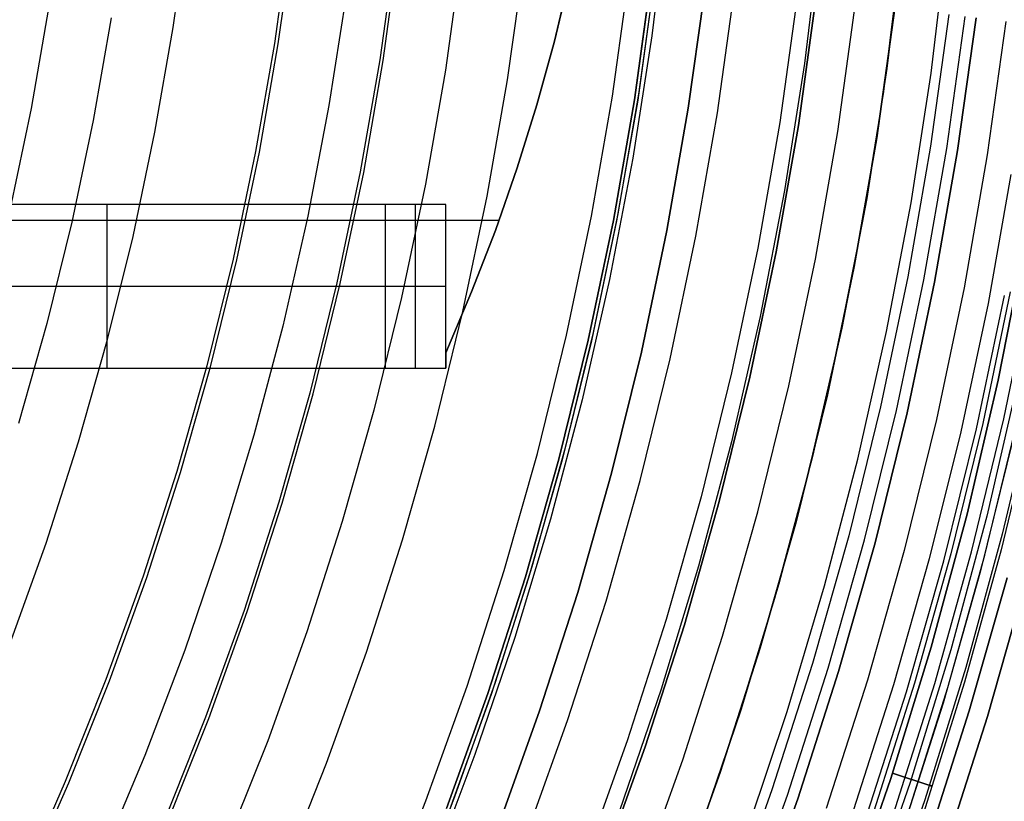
# Model space of a CAD drawing. Header units: millimetres. Extents: x 9001 to 10165, y -167 to 850.
# Tile 155 of 216: x 9635 to 9653, y 460 to 474. Entities that reach past the tile are written whole.
import ezdxf

# ---------------------------------------------------------------- set-up
doc = ezdxf.new("R2010")
doc.units = ezdxf.units.MM
for name, color, linetype in [('1', 7, 'Continuous'), ('COLOR EXT', 7, 'Continuous'), ('luz', 7, 'Continuous')]:
    doc.layers.add(name, color=color, linetype=linetype)

msp = doc.modelspace()

# ---------------------------------------------------------------- linework, layer by layer
at = {"layer": '1', "color": 29, "true_color": 0x4d342b}
for p, q in [((9646.581, 476.205, 76.062), (9646.311, 473.957, 76.062)), ((9650.908, 475.762, 42.462), (9650.62, 473.363, 42.462)), ((9650.908, 475.762, 51.512), (9650.62, 473.363, 51.512)), ((9650.561, 472.941, 60.562), (9650.859, 475.299, 60.562)), ((9640.714, 474.728, 70.562), (9640.396, 472.684, 70.562)), ((9646.311, 473.957, 76.062), (9645.963, 471.719, 76.062)), ((9650.62, 473.363, 42.462), (9650.249, 470.976, 42.462)), ((9650.62, 473.363, 51.512), (9650.249, 470.976, 51.512)), ((9650.182, 470.595, 60.562), (9650.561, 472.941, 60.562)), ((9640.396, 472.684, 70.562), (9640.007, 470.653, 70.562)), ((9645.963, 471.719, 76.062), (9645.538, 469.495, 76.062)), ((9650.249, 470.976, 42.462), (9649.795, 468.604, 42.462)), ((9650.249, 470.976, 51.512), (9649.795, 468.604, 51.512)), ((9640.007, 470.653, 70.562), (9639.549, 468.637, 70.562)), ((9649.723, 468.263, 60.562), (9650.182, 470.595, 60.562)), ((9645.538, 469.495, 76.062), (9645.035, 467.287, 76.062)), ((9639.549, 468.637, 70.562), (9639.02, 466.637, 70.562)), ((9649.795, 468.604, 42.462), (9649.259, 466.248, 42.462)), ((9649.795, 468.604, 51.512), (9649.259, 466.248, 51.512)), ((9649.185, 465.948, 60.562), (9649.723, 468.263, 60.562)), ((9645.035, 467.287, 76.062), (9644.456, 465.098, 76.062)), ((9639.02, 466.637, 70.562), (9638.422, 464.658, 70.562)), ((9649.259, 466.248, 42.462), (9648.642, 463.913, 42.462)), ((9649.259, 466.248, 51.512), (9648.642, 463.913, 51.512)), ((9648.567, 463.652, 60.562), (9649.185, 465.948, 60.562)), ((9644.456, 465.098, 76.062), (9643.802, 462.931, 76.062)), ((9638.422, 464.658, 70.562), (9637.756, 462.7, 70.562)), ((9648.642, 463.913, 42.462), (9647.943, 461.601, 42.462)), ((9648.642, 463.913, 51.512), (9647.943, 461.601, 51.512)), ((9647.872, 461.38, 60.562), (9648.567, 463.652, 60.562)), ((9643.802, 462.931, 76.062), (9643.072, 460.787, 76.062)), ((9637.756, 462.7, 70.562), (9637.022, 460.767, 70.562)), ((9647.943, 461.601, 42.462), (9647.165, 459.314, 42.462)), ((9647.943, 461.601, 51.512), (9647.165, 459.314, 51.512)), ((9647.099, 459.132, 60.562), (9647.872, 461.38, 60.562)), ((9637.022, 460.767, 70.562), (9636.221, 458.86, 70.562)), ((9643.072, 460.787, 76.062), (9642.268, 458.67, 76.062))]:
    msp.add_line(p, q, dxfattribs=at)
at = {"layer": '1', "color": 250, "true_color": 0x111111}
for p, q in [((9639.677, 475.815, 236.621), (9639.399, 473.821, 236.621)), ((9649.395, 475.791, 45.792), (9649.11, 473.453, 45.792)), ((9649.395, 475.791, 45.792), (9649.11, 473.453, 45.792)), ((9641.614, 475.58, 241.281), (9641.328, 473.519, 241.281)), ((9646.301, 475.011, 282.75), (9645.992, 472.788, 282.75)), ((9645.992, 472.788, 258.715), (9646.301, 475.011, 258.715)), ((9646.301, 475.011, 270.733), (9645.992, 472.788, 270.733)), ((9646.362, 475.003, 61.1), (9646.053, 472.778, 61.1)), ((9646.372, 475.088, 61.1), (9646.07, 472.887, 61.1)), ((9646.98, 472.633, 258.714), (9647.294, 474.89, 258.714)), ((9647.294, 474.89, 282.75), (9646.98, 472.633, 282.75)), ((9647.294, 474.89, 270.732), (9646.98, 472.633, 270.732)), ((9649.32, 474.644, 58.12), (9648.997, 472.317, 58.12)), ((9648.997, 472.317, 56.8), (9649.32, 474.644, 56.8)), ((9649.32, 474.644, 57.46), (9648.997, 472.317, 57.46)), ((9650.433, 472.092, 47.3), (9650.764, 474.469, 47.3)), ((9650.764, 474.469, 56.8), (9650.433, 472.092, 56.8)), ((9650.764, 474.469, 52.05), (9650.433, 472.092, 52.05)), ((9639.399, 473.821, 236.621), (9639.053, 471.837, 236.621)), ((9641.328, 473.519, 241.281), (9640.971, 471.468, 241.281)), ((9649.11, 473.453, 45.792), (9648.745, 471.125, 45.792)), ((9649.11, 473.453, 45.792), (9648.745, 471.125, 45.792)), ((9646.07, 472.887, 61.1), (9645.692, 470.698, 61.1)), ((9645.992, 472.788, 282.75), (9645.607, 470.577, 282.75)), ((9645.607, 470.577, 258.715), (9645.992, 472.788, 258.715)), ((9645.992, 472.788, 270.733), (9645.607, 470.577, 270.733)), ((9646.053, 472.778, 61.1), (9645.667, 470.566, 61.1)), ((9646.589, 470.389, 258.714), (9646.98, 472.633, 258.714)), ((9646.98, 472.633, 282.75), (9646.589, 470.389, 282.75)), ((9646.98, 472.633, 270.732), (9646.589, 470.389, 270.732)), ((9648.997, 472.317, 58.12), (9648.593, 470.003, 58.12)), ((9648.593, 470.003, 56.8), (9648.997, 472.317, 56.8)), ((9648.997, 472.317, 57.46), (9648.593, 470.003, 57.46)), ((9650.021, 469.729, 47.3), (9650.433, 472.092, 47.3)), ((9650.433, 472.092, 56.8), (9650.021, 469.729, 56.8)), ((9650.433, 472.092, 52.05), (9650.021, 469.729, 52.05)), ((9639.053, 471.837, 236.621), (9638.639, 469.866, 236.621)), ((9640.971, 471.468, 241.281), (9640.543, 469.432, 241.281)), ((9648.745, 471.125, 45.792), (9648.298, 468.812, 45.792)), ((9648.745, 471.125, 45.792), (9648.298, 468.812, 45.792)), ((9645.692, 470.698, 61.1), (9645.24, 468.522, 61.1)), ((9645.607, 470.577, 282.75), (9645.145, 468.381, 282.75)), ((9645.145, 468.381, 258.715), (9645.607, 470.577, 258.715)), ((9645.607, 470.577, 270.733), (9645.145, 468.381, 270.733)), ((9645.667, 470.566, 61.1), (9645.205, 468.368, 61.1)), ((9646.12, 468.159, 258.714), (9646.589, 470.389, 258.714)), ((9646.589, 470.389, 282.75), (9646.12, 468.159, 282.75)), ((9646.589, 470.389, 270.732), (9646.12, 468.159, 270.732)), ((9648.593, 470.003, 58.12), (9648.11, 467.704, 58.12)), ((9648.11, 467.704, 56.8), (9648.593, 470.003, 56.8)), ((9648.593, 470.003, 57.46), (9648.11, 467.704, 57.46)), ((9638.639, 469.866, 236.621), (9638.157, 467.911, 236.621)), ((9649.528, 467.381, 47.3), (9650.021, 469.729, 47.3)), ((9650.021, 469.729, 56.8), (9649.528, 467.381, 56.8)), ((9650.021, 469.729, 52.05), (9649.528, 467.381, 52.05)), ((9640.543, 469.432, 241.281), (9640.045, 467.411, 241.281)), ((9648.298, 468.812, 45.792), (9647.772, 466.516, 45.792)), ((9648.298, 468.812, 45.792), (9647.772, 466.516, 45.792)), ((9645.24, 468.522, 61.1), (9644.714, 466.364, 61.1)), ((9645.145, 468.381, 282.75), (9644.608, 466.202, 282.75)), ((9644.608, 466.202, 258.715), (9645.145, 468.381, 258.715)), ((9645.145, 468.381, 270.733), (9644.608, 466.202, 270.733)), ((9645.205, 468.368, 61.1), (9644.668, 466.187, 61.1)), ((9645.575, 465.946, 258.714), (9646.12, 468.159, 258.714)), ((9646.12, 468.159, 282.75), (9645.575, 465.946, 282.75)), ((9646.12, 468.159, 270.732), (9645.575, 465.946, 270.732)), ((9638.157, 467.911, 236.621), (9637.608, 465.974, 236.621)), ((9648.11, 467.704, 58.12), (9647.548, 465.424, 58.12)), ((9647.548, 465.424, 56.8), (9648.11, 467.704, 56.8)), ((9648.11, 467.704, 57.46), (9647.548, 465.424, 57.46)), ((9640.045, 467.411, 241.281), (9639.477, 465.409, 241.281)), ((9648.954, 465.051, 47.3), (9649.528, 467.381, 47.3)), ((9649.528, 467.381, 56.8), (9648.954, 465.051, 56.8)), ((9649.528, 467.381, 52.05), (9648.954, 465.051, 52.05)), ((9647.772, 466.516, 45.792), (9647.167, 464.239, 45.792)), ((9647.772, 466.516, 45.792), (9647.167, 464.239, 45.792)), ((9644.714, 466.364, 61.1), (9644.115, 464.224, 61.1)), ((9644.608, 466.202, 282.75), (9643.997, 464.043, 282.75)), ((9643.997, 464.043, 258.715), (9644.608, 466.202, 258.715)), ((9644.608, 466.202, 270.733), (9643.997, 464.043, 270.733)), ((9644.668, 466.187, 61.1), (9644.055, 464.026, 61.1)), ((9637.608, 465.974, 236.621), (9636.993, 464.056, 236.621)), ((9644.954, 463.754, 258.714), (9645.575, 465.946, 258.714)), ((9645.575, 465.946, 282.75), (9644.954, 463.754, 282.75)), ((9645.575, 465.946, 270.732), (9644.954, 463.754, 270.732)), ((9639.477, 465.409, 241.281), (9638.841, 463.428, 241.281)), ((9647.548, 465.424, 58.12), (9646.908, 463.164, 58.12)), ((9646.908, 463.164, 56.8), (9647.548, 465.424, 56.8)), ((9647.548, 465.424, 57.46), (9646.908, 463.164, 57.46)), ((9648.299, 462.743, 47.3), (9648.954, 465.051, 47.3)), ((9648.954, 465.051, 56.8), (9648.299, 462.743, 56.8)), ((9648.954, 465.051, 52.05), (9648.299, 462.743, 52.05)), ((9644.115, 464.224, 61.1), (9643.443, 462.107, 61.1)), ((9647.167, 464.239, 45.792), (9646.483, 461.985, 45.792)), ((9647.167, 464.239, 45.792), (9646.483, 461.985, 45.792)), ((9636.993, 464.056, 236.621), (9636.311, 462.161, 236.621)), ((9643.997, 464.043, 282.75), (9643.31, 461.907, 282.75)), ((9643.31, 461.907, 258.715), (9643.997, 464.043, 258.715)), ((9643.997, 464.043, 270.733), (9643.31, 461.907, 270.733)), ((9644.055, 464.026, 61.1), (9643.369, 461.887, 61.1)), ((9644.257, 461.585, 258.714), (9644.954, 463.754, 258.714)), ((9644.954, 463.754, 282.75), (9644.257, 461.585, 282.75)), ((9644.954, 463.754, 270.732), (9644.257, 461.585, 270.732)), ((9638.841, 463.428, 241.281), (9638.137, 461.469, 241.281)), ((9646.908, 463.164, 58.12), (9646.189, 460.927, 58.12)), ((9646.189, 460.927, 56.8), (9646.908, 463.164, 56.8)), ((9646.908, 463.164, 57.46), (9646.189, 460.927, 57.46)), ((9647.566, 460.459, 47.3), (9648.299, 462.743, 47.3)), ((9648.299, 462.743, 56.8), (9647.566, 460.459, 56.8)), ((9648.299, 462.743, 52.05), (9647.566, 460.459, 52.05)), ((9636.311, 462.161, 236.621), (9635.565, 460.291, 236.621)), ((9643.443, 462.107, 61.1), (9642.699, 460.013, 61.1)), ((9643.31, 461.907, 282.75), (9642.551, 459.795, 282.75)), ((9642.551, 459.795, 258.715), (9643.31, 461.907, 258.715)), ((9643.31, 461.907, 270.733), (9642.551, 459.795, 270.733)), ((9643.369, 461.887, 61.1), (9642.608, 459.773, 61.1)), ((9646.483, 461.985, 45.792), (9645.721, 459.755, 45.792)), ((9646.483, 461.985, 45.792), (9645.722, 459.756, 45.792)), ((9638.137, 461.469, 241.281), (9637.365, 459.536, 241.281)), ((9643.486, 459.44, 258.714), (9644.257, 461.585, 258.714)), ((9644.257, 461.585, 282.75), (9643.486, 459.44, 282.75)), ((9644.257, 461.585, 270.732), (9643.486, 459.44, 270.732)), ((9646.189, 460.927, 58.12), (9645.394, 458.717, 58.12)), ((9645.394, 458.717, 56.8), (9646.189, 460.927, 56.8)), ((9646.189, 460.927, 57.46), (9645.394, 458.717, 57.46)), ((9646.754, 458.201, 47.3), (9647.566, 460.459, 47.3)), ((9647.566, 460.459, 56.8), (9646.754, 458.201, 56.8)), ((9647.566, 460.459, 52.05), (9646.754, 458.201, 52.05)), ((9635.565, 460.291, 236.621), (9634.754, 458.448, 236.621)), ((9642.699, 460.013, 61.1), (9641.884, 457.946, 61.1))]:
    msp.add_line(p, q, dxfattribs=at)
at = {"layer": '1', "color": 7, "true_color": 0xf4f4f4}
for p, q in [((9644.807, 475.038, 279.75), (9644.526, 473.861, 279.75)), ((9644.526, 473.861, 282.75), (9644.807, 475.038, 282.75)), ((9644.807, 475.038, 281.25), (9644.526, 473.861, 281.25)), ((9644.526, 473.861, 279.75), (9644.205, 472.694, 279.75)), ((9644.205, 472.693, 282.75), (9644.526, 473.861, 282.75)), ((9644.526, 473.861, 281.25), (9644.205, 472.693, 281.25)), ((9644.205, 472.694, 279.75), (9643.845, 471.538, 279.75)), ((9643.845, 471.537, 282.75), (9644.205, 472.693, 282.75)), ((9644.205, 472.693, 281.25), (9643.845, 471.537, 281.25)), ((9643.845, 471.538, 279.75), (9643.447, 470.394, 279.75)), ((9643.447, 470.394, 282.75), (9643.845, 471.537, 282.75)), ((9643.845, 471.537, 281.25), (9643.447, 470.394, 281.25)), ((9642.536, 470.87, 279.75), (9616.695, 470.87, 279.75)), ((9641.428, 470.87, 272.75), (9631.233, 470.87, 272.75)), ((9636.33, 467.87, 272.75), (9636.33, 470.87, 272.75)), ((9641.428, 470.87, 272.75), (9641.428, 467.87, 272.75)), ((9642.536, 470.87, 279.75), (9641.428, 470.87, 272.75)), ((9641.982, 467.87, 276.25), (9641.982, 470.87, 276.25)), ((9642.536, 468.151, 279.75), (9642.536, 470.87, 279.75)), ((9643.512, 470.573, 282.75), (9612.942, 470.573, 282.75)), ((9643.447, 470.394, 279.75), (9643.01, 469.265, 279.75)), ((9643.01, 469.265, 282.75), (9643.447, 470.394, 282.75)), ((9643.447, 470.394, 281.25), (9643.01, 469.265, 281.25)), ((9631.233, 469.37, 272.75), (9641.428, 469.37, 272.75)), ((9641.428, 469.37, 272.75), (9642.536, 469.37, 279.75)), ((9643.01, 469.265, 279.75), (9642.536, 468.151, 279.75)), ((9642.536, 468.151, 282.75), (9643.01, 469.265, 282.75)), ((9643.01, 469.265, 281.25), (9642.536, 468.151, 281.25)), ((9642.536, 467.87, 282.75), (9642.536, 468.151, 282.75)), ((9642.536, 468.151, 279.75), (9642.536, 467.87, 279.75)), ((9642.536, 468.151, 282.75), (9642.536, 468.151, 279.75)), ((9642.536, 467.87, 281.25), (9642.536, 468.151, 281.25)), ((9642.536, 468.01, 279.75), (9642.536, 468.01, 282.75)), ((9620.942, 467.87, 282.75), (9642.536, 467.87, 282.75)), ((9631.233, 467.87, 272.75), (9641.428, 467.87, 272.75)), ((9641.428, 467.87, 272.75), (9642.536, 467.87, 279.75)), ((9642.536, 467.87, 279.75), (9642.536, 467.87, 282.75))]:
    msp.add_line(p, q, dxfattribs=at)
at = {"layer": 'COLOR EXT', "color": 30, "true_color": 0xff8d00}
for p, q in [((9652.892, 471.415, 19.162), (9652.472, 469.051, 19.162)), ((9652.877, 469.265, -4.938), (9652.375, 466.856, -4.938)), ((9652.76, 466.938, -29.038), (9653.265, 469.393, -29.038)), ((9652.472, 469.051, 19.162), (9651.973, 466.702, 19.162)), ((9652.17, 464.503, -29.038), (9652.76, 466.938, -29.038)), ((9652.412, 464.441, 21.262), (9653.004, 466.885, 21.262)), ((9651.973, 466.702, 19.162), (9651.396, 464.371, 19.162)), ((9652.375, 466.856, -4.938), (9651.79, 464.465, -4.938)), ((9652.94, 466.602, 34.462), (9652.337, 464.155, 34.462)), ((9652.94, 466.602, 27.862), (9652.337, 464.155, 27.862)), ((9651.396, 464.371, 19.162), (9650.741, 462.061, 19.162)), ((9651.79, 464.465, -4.938), (9651.125, 462.096, -4.938)), ((9651.496, 462.089, -29.038), (9652.17, 464.503, -29.038)), ((9651.736, 462.018, 21.262), (9652.412, 464.441, 21.262)), ((9652.337, 464.155, 34.462), (9651.65, 461.731, 34.462)), ((9652.337, 464.155, 27.862), (9651.65, 461.731, 27.862)), ((9653.159, 463.938, -29.038), (9652.463, 461.485, -29.038)), ((9652.463, 461.485, -31.038), (9653.159, 463.938, -31.038)), ((9653.159, 463.938, -30.038), (9652.463, 461.485, -30.038)), ((9650.741, 462.061, 19.162), (9650.01, 459.774, 19.162)), ((9651.125, 462.096, -4.938), (9650.38, 459.751, -4.938)), ((9650.74, 459.699, -29.038), (9651.496, 462.089, -29.038)), ((9650.977, 459.62, 21.262), (9651.736, 462.018, 21.262)), ((9651.65, 461.731, 34.462), (9650.879, 459.331, 34.462)), ((9651.65, 461.731, 27.862), (9650.879, 459.331, 27.862)), ((9652.463, 461.485, -29.038), (9651.684, 459.058, -29.038)), ((9651.684, 459.058, -31.038), (9652.463, 461.485, -31.038)), ((9652.463, 461.485, -30.038), (9651.684, 459.058, -30.038))]:
    msp.add_line(p, q, dxfattribs=at)
at = {"layer": 'luz', "color": 7, "true_color": 0xffffff}
for p, q in [((9637.543, 474.111, -26.587), (9637.812, 476.042, -26.587)), ((9639.467, 473.81, -27.65), (9639.744, 475.807, -27.65)), ((9641.391, 473.509, -28.713), (9641.677, 475.572, -28.713)), ((9651.43, 473.272, -26.763), (9651.716, 475.656, -26.763)), ((9642.822, 475.433, -28.406), (9642.53, 473.33, -28.406)), ((9643.669, 473.152, -28.098), (9643.966, 475.294, -28.098)), ((9645.592, 472.851, -29.161), (9645.899, 475.06, -29.161)), ((9647.516, 472.549, -30.224), (9647.832, 474.825, -30.224)), ((9648.977, 474.686, -29.917), (9648.655, 472.371, -29.917)), ((9634.944, 472.627, -27.202), (9635.265, 474.468, -27.202)), ((9649.718, 472.205, -29.63), (9650.044, 474.556, -29.63)), ((9636.404, 474.29, -26.895), (9636.076, 472.409, -26.895)), ((9651.756, 474.348, -26.798), (9651.421, 471.938, -26.798)), ((9651.718, 471.891, -31.038), (9652.054, 474.312, -31.038)), ((9651.915, 471.86, -26.298), (9652.253, 474.288, -26.298)), ((9652.253, 474.288, -23.538), (9651.915, 471.86, -23.538)), ((9651.915, 471.86, -24.918), (9652.253, 474.288, -24.918)), ((9637.209, 472.191, -26.587), (9637.543, 474.111, -26.587)), ((9652.799, 474.222, -31.56), (9652.459, 471.775, -31.56)), ((9639.121, 471.824, -27.65), (9639.467, 473.81, -27.65)), ((9641.033, 471.456, -28.713), (9641.391, 473.509, -28.713)), ((9642.53, 473.33, -28.406), (9642.165, 471.239, -28.406)), ((9651.062, 470.899, -26.763), (9651.43, 473.272, -26.763)), ((9643.297, 471.021, -28.098), (9643.669, 473.152, -28.098)), ((9645.209, 470.654, -29.161), (9645.592, 472.851, -29.161)), ((9634.56, 470.797, -27.202), (9634.944, 472.627, -27.202)), ((9647.121, 470.286, -30.224), (9647.516, 472.549, -30.224)), ((9636.076, 472.409, -26.895), (9635.684, 470.541, -26.895)), ((9648.655, 472.371, -29.917), (9648.254, 470.069, -29.917)), ((9636.808, 470.284, -26.587), (9637.209, 472.191, -26.587)), ((9649.31, 469.866, -29.63), (9649.718, 472.205, -29.63)), ((9651.421, 471.938, -26.798), (9651.003, 469.54, -26.798)), ((9638.706, 469.851, -27.65), (9639.121, 471.824, -27.65)), ((9651.298, 469.484, -31.038), (9651.718, 471.891, -31.038)), ((9651.494, 469.446, -26.298), (9651.915, 471.86, -26.298)), ((9651.915, 471.86, -23.538), (9651.494, 469.446, -23.538)), ((9651.494, 469.446, -24.918), (9651.915, 471.86, -24.918)), ((9652.459, 471.775, -31.56), (9652.034, 469.342, -31.56)), ((9640.604, 469.418, -28.713), (9641.033, 471.456, -28.713)), ((9642.165, 471.239, -28.406), (9641.728, 469.161, -28.406)), ((9642.852, 468.905, -28.098), (9643.297, 471.021, -28.098)), ((9650.614, 468.54, -26.763), (9651.062, 470.899, -26.763)), ((9635.684, 470.541, -26.895), (9635.227, 468.687, -26.895)), ((9644.751, 468.471, -29.161), (9645.209, 470.654, -29.161)), ((9636.341, 468.392, -26.587), (9636.808, 470.284, -26.587)), ((9646.649, 468.038, -30.224), (9647.121, 470.286, -30.224)), ((9652.66, 467.651, -25.098), (9653.146, 470.127, -25.088)), ((9652.66, 467.651, -27.098), (9653.146, 470.127, -27.088)), ((9653.146, 470.127, -26.088), (9652.66, 467.651, -26.098)), ((9653.146, 470.127, -28.088), (9652.66, 467.651, -28.098)), ((9652.66, 467.651, -23.538), (9653.146, 470.127, -23.538)), ((9653.146, 470.127, -29.238), (9652.66, 467.651, -29.238)), ((9652.66, 467.651, -24.532), (9653.146, 470.127, -24.532)), ((9652.66, 467.651, -26.788), (9653.146, 470.127, -26.788)), ((9652.66, 467.651, -28.644), (9653.146, 470.127, -28.644)), ((9648.254, 470.069, -29.917), (9647.773, 467.782, -29.917)), ((9638.224, 467.893, -27.65), (9638.706, 469.851, -27.65)), ((9648.821, 467.542, -29.63), (9649.31, 469.866, -29.63)), ((9640.106, 467.395, -28.713), (9640.604, 469.418, -28.713)), ((9651.003, 469.54, -26.798), (9650.503, 467.158, -26.798)), ((9650.795, 467.092, -31.038), (9651.298, 469.484, -31.038)), ((9650.99, 467.047, -26.298), (9651.494, 469.446, -26.298)), ((9651.494, 469.446, -23.538), (9650.99, 467.047, -23.538)), ((9650.99, 467.047, -24.918), (9651.494, 469.446, -24.918)), ((9652.034, 469.342, -31.56), (9651.526, 466.925, -31.56)), ((9641.728, 469.161, -28.406), (9641.22, 467.1, -28.406)), ((9652.258, 466.758, -31.038), (9652.771, 469.2, -31.038)), ((9642.335, 466.805, -28.098), (9642.852, 468.905, -28.098)), ((9635.227, 468.687, -26.895), (9634.706, 466.851, -26.895)), ((9650.086, 466.198, -26.763), (9650.614, 468.54, -26.763)), ((9635.81, 466.517, -26.587), (9636.341, 468.392, -26.587)), ((9644.217, 466.306, -29.161), (9644.751, 468.471, -29.161)), ((9646.099, 465.808, -30.224), (9646.649, 468.038, -30.224)), ((9637.674, 465.954, -27.65), (9638.224, 467.893, -27.65)), ((9647.773, 467.782, -29.917), (9647.214, 465.512, -29.917)), ((9652.088, 465.194, -25.108), (9652.66, 467.651, -25.098)), ((9652.088, 465.194, -27.108), (9652.66, 467.651, -27.098)), ((9652.66, 467.651, -26.098), (9652.088, 465.194, -26.108)), ((9652.66, 467.651, -28.098), (9652.088, 465.194, -28.108)), ((9652.088, 465.194, -23.538), (9652.66, 467.651, -23.538)), ((9652.66, 467.651, -29.238), (9652.088, 465.194, -29.238)), ((9652.088, 465.194, -24.532), (9652.66, 467.651, -24.532)), ((9652.088, 465.194, -26.788), (9652.66, 467.651, -26.788)), ((9652.088, 465.194, -28.644), (9652.66, 467.651, -28.644)), ((9653.021, 467.628, -25.308), (9652.448, 465.155, -25.318)), ((9653.021, 467.628, -27.308), (9652.448, 465.155, -27.318)), ((9653.021, 467.628, -25.895), (9652.448, 465.155, -25.905)), ((9653.021, 467.628, -27.895), (9652.448, 465.155, -27.905)), ((9648.253, 465.237, -29.63), (9648.821, 467.542, -29.63)), ((9639.538, 465.391, -28.713), (9640.106, 467.395, -28.713)), ((9653.316, 467.295, -25.517), (9652.734, 464.827, -25.527)), ((9653.316, 467.295, -27.517), (9652.734, 464.827, -27.527)), ((9653.316, 467.295, -25.691), (9652.734, 464.827, -25.701)), ((9653.316, 467.295, -27.691), (9652.734, 464.827, -27.701)), ((9641.22, 467.1, -28.406), (9640.641, 465.057, -28.406)), ((9650.503, 467.158, -26.798), (9649.92, 464.795, -26.798)), ((9650.21, 464.719, -31.038), (9650.795, 467.092, -31.038)), ((9650.404, 464.667, -26.298), (9650.99, 467.047, -26.298)), ((9650.99, 467.047, -23.538), (9650.404, 464.667, -23.538)), ((9650.404, 464.667, -24.918), (9650.99, 467.047, -24.918)), ((9651.526, 466.925, -31.56), (9650.935, 464.527, -31.56)), ((9653.3, 466.99, -25.605), (9652.713, 464.541, -25.615)), ((9653.3, 466.99, -27.605), (9652.713, 464.541, -27.615)), ((9641.745, 464.724, -28.098), (9642.335, 466.805, -28.098)), ((9651.66, 464.335, -31.038), (9652.258, 466.758, -31.038)), ((9635.214, 464.662, -26.587), (9635.81, 466.517, -26.587)), ((9643.609, 464.16, -29.161), (9644.217, 466.306, -29.161)), ((9649.477, 463.876, -26.763), (9650.086, 466.198, -26.763)), ((9637.057, 464.034, -27.65), (9637.674, 465.954, -27.65)), ((9645.473, 463.597, -30.224), (9646.099, 465.808, -30.224)), ((9647.214, 465.512, -29.917), (9646.576, 463.264, -29.917)), ((9638.901, 463.407, -28.713), (9639.538, 465.391, -28.713)), ((9647.606, 462.953, -29.63), (9648.253, 465.237, -29.63)), ((9651.431, 462.757, -25.119), (9652.088, 465.194, -25.108)), ((9651.431, 462.757, -27.119), (9652.088, 465.194, -27.108)), ((9652.088, 465.194, -26.108), (9651.431, 462.757, -26.119)), ((9652.088, 465.194, -28.108), (9651.431, 462.757, -28.119)), ((9651.432, 462.757, -23.538), (9652.088, 465.194, -23.538)), ((9652.088, 465.194, -29.238), (9651.432, 462.757, -29.238)), ((9651.432, 462.757, -24.532), (9652.088, 465.194, -24.532)), ((9651.432, 462.757, -26.788), (9652.088, 465.194, -26.788)), ((9651.432, 462.757, -28.644), (9652.088, 465.194, -28.644)), ((9652.448, 465.155, -25.318), (9651.788, 462.703, -25.329)), ((9652.448, 465.155, -27.318), (9651.788, 462.703, -27.329)), ((9652.448, 465.155, -25.905), (9651.788, 462.703, -25.915)), ((9652.448, 465.155, -27.905), (9651.788, 462.703, -27.915)), ((9640.641, 465.057, -28.406), (9639.992, 463.036, -28.406)), ((9641.084, 462.664, -28.098), (9641.745, 464.724, -28.098)), ((9649.92, 464.795, -26.798), (9649.257, 462.454, -26.798)), ((9649.544, 462.367, -31.038), (9650.21, 464.719, -31.038)), ((9652.734, 464.827, -25.527), (9652.068, 462.381, -25.538)), ((9652.734, 464.827, -27.527), (9652.068, 462.381, -27.538)), ((9652.734, 464.827, -25.701), (9652.068, 462.381, -25.711)), ((9652.734, 464.827, -27.701), (9652.068, 462.381, -27.711)), ((9634.555, 462.828, -26.587), (9635.214, 464.662, -26.587)), ((9649.735, 462.309, -26.298), (9650.404, 464.667, -26.298)), ((9650.404, 464.667, -23.538), (9649.735, 462.309, -23.538)), ((9649.735, 462.309, -24.918), (9650.404, 464.667, -24.918)), ((9652.713, 464.541, -25.615), (9652.041, 462.113, -25.626)), ((9652.713, 464.541, -27.615), (9652.041, 462.113, -27.626)), ((9650.935, 464.527, -31.56), (9650.262, 462.15, -31.56)), ((9650.98, 461.933, -31.038), (9651.66, 464.335, -31.038)), ((9636.375, 462.137, -27.65), (9637.057, 464.034, -27.65)), ((9642.927, 462.037, -29.161), (9643.609, 464.16, -29.161)), ((9652.82, 464.027, -31.038), (9652.128, 461.586, -31.038)), ((9652.128, 461.586, -29.238), (9652.82, 464.027, -29.238)), ((9652.128, 461.586, -30.138), (9652.82, 464.027, -30.138)), ((9648.79, 461.575, -26.763), (9649.477, 463.876, -26.763)), ((9644.77, 461.41, -30.224), (9645.473, 463.597, -30.224)), ((9638.196, 461.447, -28.713), (9638.901, 463.407, -28.713)), ((9646.576, 463.264, -29.917), (9645.862, 461.039, -29.917)), ((9639.992, 463.036, -28.406), (9639.274, 461.038, -28.406)), ((9646.88, 460.692, -29.63), (9647.606, 462.953, -29.63)), ((9650.69, 460.346, -25.13), (9651.431, 462.757, -25.119)), ((9650.69, 460.346, -27.13), (9651.431, 462.757, -27.119)), ((9651.431, 462.757, -26.119), (9650.69, 460.346, -26.13)), ((9651.431, 462.757, -28.119), (9650.69, 460.346, -28.13)), ((9650.69, 460.346, -23.538), (9651.432, 462.757, -23.538)), ((9651.432, 462.757, -29.238), (9650.69, 460.346, -29.238)), ((9650.69, 460.346, -24.532), (9651.432, 462.757, -24.532)), ((9650.69, 460.346, -26.788), (9651.432, 462.757, -26.788)), ((9650.69, 460.346, -28.644), (9651.432, 462.757, -28.644)), ((9640.352, 460.629, -28.098), (9641.084, 462.664, -28.098)), ((9651.788, 462.703, -25.329), (9651.044, 460.276, -25.339)), ((9651.788, 462.703, -27.329), (9651.044, 460.276, -27.339)), ((9651.788, 462.703, -25.915), (9651.044, 460.276, -25.926)), ((9651.788, 462.703, -27.915), (9651.044, 460.276, -27.926)), ((9649.257, 462.454, -26.798), (9648.512, 460.137, -26.798)), ((9648.797, 460.04, -31.038), (9649.544, 462.367, -31.038)), ((9652.068, 462.381, -25.538), (9651.317, 459.959, -25.548)), ((9652.068, 462.381, -27.538), (9651.317, 459.959, -27.548)), ((9652.068, 462.381, -25.711), (9651.317, 459.959, -25.721)), ((9652.068, 462.381, -27.711), (9651.317, 459.959, -27.721)), ((9648.986, 459.976, -26.298), (9649.735, 462.309, -26.298)), ((9649.735, 462.309, -23.538), (9648.986, 459.976, -23.538)), ((9648.986, 459.976, -24.918), (9649.735, 462.309, -24.918)), ((9635.628, 460.265, -27.65), (9636.375, 462.137, -27.65)), ((9642.172, 459.939, -29.161), (9642.927, 462.037, -29.161)), ((9650.262, 462.15, -31.56), (9649.507, 459.798, -31.56)), ((9652.041, 462.113, -25.626), (9651.287, 459.71, -25.636)), ((9652.041, 462.113, -27.626), (9651.287, 459.71, -27.636)), ((9650.217, 459.557, -31.038), (9650.98, 461.933, -31.038)), ((9648.025, 459.299, -26.763), (9648.79, 461.575, -26.763)), ((9652.128, 461.586, -31.038), (9651.353, 459.17, -31.038)), ((9651.353, 459.17, -29.238), (9652.128, 461.586, -29.238)), ((9651.353, 459.17, -30.138), (9652.128, 461.586, -30.138)), ((9637.424, 459.512, -28.713), (9638.196, 461.447, -28.713)), ((9643.993, 459.248, -30.224), (9644.77, 461.41, -30.224)), ((9639.274, 461.038, -28.406), (9638.487, 459.066, -28.406)), ((9645.862, 461.039, -29.917), (9645.071, 458.839, -29.917)), ((9639.55, 458.62, -28.098), (9640.352, 460.629, -28.098)), ((9646.076, 458.458, -29.63), (9646.88, 460.692, -29.63)), ((9650.722, 460.442, -25.138), (9651.403, 460.221, -25.551)), ((9650.722, 460.442, -27.138), (9651.403, 460.221, -27.551)), ((9651.403, 460.221, -25.724), (9650.722, 460.442, -26.138)), ((9651.403, 460.221, -27.724), (9650.722, 460.442, -28.138)), ((9634.816, 458.419, -27.65), (9635.628, 460.265, -27.65)), ((9649.866, 457.961, -25.141), (9650.69, 460.346, -25.13)), ((9649.866, 457.961, -27.141), (9650.69, 460.346, -27.13)), ((9650.69, 460.346, -26.13), (9649.866, 457.961, -26.141)), ((9650.69, 460.346, -28.13), (9649.866, 457.961, -28.141)), ((9649.866, 457.961, -23.538), (9650.69, 460.346, -23.538)), ((9650.69, 460.346, -29.238), (9649.866, 457.961, -29.238)), ((9649.866, 457.961, -24.532), (9650.69, 460.346, -24.532)), ((9649.866, 457.961, -26.788), (9650.69, 460.346, -26.788)), ((9649.866, 457.961, -28.644), (9650.69, 460.346, -28.644)), ((9651.044, 460.276, -25.339), (9650.216, 457.876, -25.35)), ((9651.044, 460.276, -27.339), (9650.216, 457.876, -27.35)), ((9651.044, 460.276, -25.926), (9650.216, 457.876, -25.937)), ((9651.044, 460.276, -27.926), (9650.216, 457.876, -27.937)), ((9651.403, 460.221, -25.551), (9651.406, 460.22, -25.553)), ((9651.406, 460.22, -25.723), (9651.403, 460.221, -25.724)), ((9651.403, 460.221, -27.551), (9651.406, 460.22, -27.553)), ((9651.406, 460.22, -27.723), (9651.403, 460.221, -27.724)), ((9651.406, 460.22, -25.553), (9651.408, 460.219, -25.555)), ((9651.408, 460.219, -25.721), (9651.406, 460.22, -25.723)), ((9651.406, 460.22, -27.553), (9651.408, 460.219, -27.555)), ((9651.408, 460.219, -27.721), (9651.406, 460.22, -27.723)), ((9651.408, 460.219, -25.555), (9651.411, 460.219, -25.557)), ((9651.411, 460.219, -25.719), (9651.408, 460.219, -25.721)), ((9651.408, 460.219, -27.555), (9651.411, 460.219, -27.557)), ((9651.411, 460.219, -27.719), (9651.408, 460.219, -27.721)), ((9651.411, 460.219, -25.557), (9651.414, 460.218, -25.559)), ((9651.414, 460.218, -25.717), (9651.411, 460.219, -25.719)), ((9651.411, 460.219, -27.557), (9651.414, 460.218, -27.559)), ((9651.414, 460.218, -27.717), (9651.411, 460.219, -27.719)), ((9651.414, 460.218, -25.559), (9651.416, 460.217, -25.561)), ((9651.416, 460.217, -25.715), (9651.414, 460.218, -25.717)), ((9651.414, 460.218, -27.559), (9651.416, 460.217, -27.561)), ((9651.416, 460.217, -27.715), (9651.414, 460.218, -27.717)), ((9651.416, 460.217, -25.561), (9651.419, 460.216, -25.563)), ((9651.419, 460.216, -25.712), (9651.416, 460.217, -25.715)), ((9651.416, 460.217, -27.561), (9651.419, 460.216, -27.563)), ((9651.419, 460.216, -27.712), (9651.416, 460.217, -27.715)), ((9651.419, 460.216, -25.563), (9651.421, 460.215, -25.566)), ((9651.421, 460.215, -25.71), (9651.419, 460.216, -25.712)), ((9651.419, 460.216, -27.563), (9651.421, 460.215, -27.566)), ((9651.421, 460.215, -27.71), (9651.419, 460.216, -27.712)), ((9651.421, 460.215, -25.566), (9651.423, 460.214, -25.568)), ((9651.423, 460.214, -25.708), (9651.421, 460.215, -25.71)), ((9651.421, 460.215, -27.566), (9651.423, 460.214, -27.568)), ((9651.423, 460.214, -27.708), (9651.421, 460.215, -27.71)), ((9651.423, 460.214, -25.568), (9651.426, 460.214, -25.571)), ((9651.426, 460.214, -25.705), (9651.423, 460.214, -25.708)), ((9651.423, 460.214, -27.568), (9651.426, 460.214, -27.571)), ((9651.426, 460.214, -27.705), (9651.423, 460.214, -27.708)), ((9651.426, 460.214, -25.571), (9651.428, 460.213, -25.573)), ((9651.428, 460.213, -25.703), (9651.426, 460.214, -25.705)), ((9651.426, 460.214, -27.571), (9651.428, 460.213, -27.573)), ((9651.428, 460.213, -27.703), (9651.426, 460.214, -27.705)), ((9651.428, 460.213, -25.573), (9651.43, 460.212, -25.576)), ((9651.43, 460.212, -25.7), (9651.428, 460.213, -25.703)), ((9651.428, 460.213, -27.573), (9651.43, 460.212, -27.576)), ((9651.43, 460.212, -27.7), (9651.428, 460.213, -27.703)), ((9651.43, 460.212, -25.576), (9651.432, 460.212, -25.579)), ((9651.432, 460.212, -25.697), (9651.43, 460.212, -25.7)), ((9651.43, 460.212, -27.576), (9651.432, 460.212, -27.579)), ((9651.432, 460.212, -27.697), (9651.43, 460.212, -27.7)), ((9651.432, 460.212, -25.579), (9651.434, 460.211, -25.581)), ((9651.434, 460.211, -25.694), (9651.432, 460.212, -25.697)), ((9651.432, 460.212, -27.579), (9651.434, 460.211, -27.581)), ((9651.434, 460.211, -27.694), (9651.432, 460.212, -27.697)), ((9651.434, 460.211, -25.581), (9651.436, 460.211, -25.584)), ((9651.436, 460.211, -25.692), (9651.434, 460.211, -25.694)), ((9651.434, 460.211, -27.581), (9651.436, 460.211, -27.584)), ((9651.436, 460.211, -27.692), (9651.434, 460.211, -27.694)), ((9651.436, 460.211, -25.584), (9651.437, 460.21, -25.587)), ((9651.437, 460.21, -25.689), (9651.436, 460.211, -25.692)), ((9651.436, 460.211, -27.584), (9651.437, 460.21, -27.587)), ((9651.437, 460.21, -27.689), (9651.436, 460.211, -27.692)), ((9651.437, 460.21, -25.587), (9651.439, 460.209, -25.59)), ((9651.439, 460.209, -25.686), (9651.437, 460.21, -25.689)), ((9651.437, 460.21, -27.587), (9651.439, 460.209, -27.59)), ((9651.439, 460.209, -27.686), (9651.437, 460.21, -27.689)), ((9651.439, 460.209, -25.59), (9651.44, 460.209, -25.593)), ((9651.44, 460.209, -25.683), (9651.439, 460.209, -25.686)), ((9651.439, 460.209, -27.59), (9651.44, 460.209, -27.593)), ((9651.44, 460.209, -27.683), (9651.439, 460.209, -27.686)), ((9651.44, 460.209, -25.593), (9651.442, 460.209, -25.596)), ((9651.442, 460.209, -25.68), (9651.44, 460.209, -25.683)), ((9651.44, 460.209, -27.593), (9651.442, 460.209, -27.596)), ((9651.442, 460.209, -27.68), (9651.44, 460.209, -27.683)), ((9651.442, 460.209, -25.596), (9651.443, 460.208, -25.599)), ((9651.443, 460.208, -25.676), (9651.442, 460.209, -25.68)), ((9651.442, 460.209, -27.596), (9651.443, 460.208, -27.599)), ((9651.443, 460.208, -27.676), (9651.442, 460.209, -27.68)), ((9651.443, 460.208, -25.599), (9651.444, 460.208, -25.603)), ((9651.444, 460.208, -25.673), (9651.443, 460.208, -25.676)), ((9651.443, 460.208, -27.599), (9651.444, 460.208, -27.603)), ((9651.444, 460.208, -27.673), (9651.443, 460.208, -27.676)), ((9651.444, 460.208, -25.603), (9651.445, 460.207, -25.606)), ((9651.445, 460.207, -25.67), (9651.444, 460.208, -25.673)), ((9651.444, 460.208, -27.603), (9651.445, 460.207, -27.606)), ((9651.445, 460.207, -27.67), (9651.444, 460.208, -27.673)), ((9651.445, 460.207, -25.606), (9651.446, 460.207, -25.609)), ((9651.446, 460.207, -25.667), (9651.445, 460.207, -25.67)), ((9651.445, 460.207, -27.606), (9651.446, 460.207, -27.609)), ((9651.446, 460.207, -27.667), (9651.445, 460.207, -27.67)), ((9651.446, 460.207, -25.609), (9651.447, 460.207, -25.612)), ((9651.447, 460.207, -25.663), (9651.446, 460.207, -25.667)), ((9651.446, 460.207, -27.609), (9651.447, 460.207, -27.612)), ((9651.447, 460.207, -27.663), (9651.446, 460.207, -27.667)), ((9651.447, 460.207, -25.612), (9651.448, 460.206, -25.616)), ((9651.448, 460.206, -25.66), (9651.447, 460.207, -25.663)), ((9651.447, 460.207, -27.612), (9651.448, 460.206, -27.616)), ((9651.448, 460.206, -27.66), (9651.447, 460.207, -27.663)), ((9651.448, 460.206, -25.616), (9651.449, 460.206, -25.619)), ((9651.449, 460.206, -25.657), (9651.448, 460.206, -25.66)), ((9651.448, 460.206, -27.616), (9651.449, 460.206, -27.619)), ((9651.449, 460.206, -27.657), (9651.448, 460.206, -27.66)), ((9651.449, 460.206, -25.619), (9651.449, 460.206, -25.623)), ((9651.449, 460.206, -25.623), (9651.45, 460.206, -25.626)), ((9651.45, 460.206, -25.65), (9651.449, 460.206, -25.653)), ((9651.449, 460.206, -25.653), (9651.449, 460.206, -25.657)), ((9651.449, 460.206, -27.619), (9651.449, 460.206, -27.623)), ((9651.449, 460.206, -27.623), (9651.45, 460.206, -27.626)), ((9651.45, 460.206, -27.65), (9651.449, 460.206, -27.653)), ((9651.449, 460.206, -27.653), (9651.449, 460.206, -27.657)), ((9651.45, 460.206, -25.626), (9651.45, 460.206, -25.629)), ((9651.45, 460.206, -25.629), (9651.45, 460.206, -25.633)), ((9651.45, 460.206, -25.633), (9651.45, 460.206, -25.636)), ((9651.45, 460.206, -25.636), (9651.45, 460.206, -25.64)), ((9651.45, 460.206, -25.64), (9651.45, 460.206, -25.643)), ((9651.45, 460.206, -25.643), (9651.45, 460.206, -25.646)), ((9651.45, 460.206, -25.646), (9651.45, 460.206, -25.65)), ((9651.45, 460.206, -27.626), (9651.45, 460.206, -27.629)), ((9651.45, 460.206, -27.629), (9651.45, 460.206, -27.633)), ((9651.45, 460.206, -27.633), (9651.45, 460.206, -27.636)), ((9651.45, 460.206, -27.636), (9651.45, 460.206, -27.64)), ((9651.45, 460.206, -27.64), (9651.45, 460.206, -27.643)), ((9651.45, 460.206, -27.643), (9651.45, 460.206, -27.646)), ((9651.45, 460.206, -27.646), (9651.45, 460.206, -27.65)), ((9648.512, 460.137, -26.798), (9647.689, 457.847, -26.798)), ((9647.969, 457.74, -31.038), (9648.797, 460.04, -31.038)), ((9641.346, 457.868, -29.161), (9642.172, 459.939, -29.161)), ((9648.156, 457.669, -26.298), (9648.986, 459.976, -26.298)), ((9648.986, 459.976, -23.538), (9648.156, 457.669, -23.538)), ((9648.156, 457.669, -24.918), (9648.986, 459.976, -24.918)), ((9651.317, 459.959, -25.548), (9650.483, 457.565, -25.559)), ((9651.317, 459.959, -27.548), (9650.483, 457.565, -27.559)), ((9651.317, 459.959, -25.721), (9650.483, 457.565, -25.732)), ((9651.317, 459.959, -27.721), (9650.483, 457.565, -27.732))]:
    msp.add_line(p, q, dxfattribs=at)

doc.saveas('drawing.dxf')
